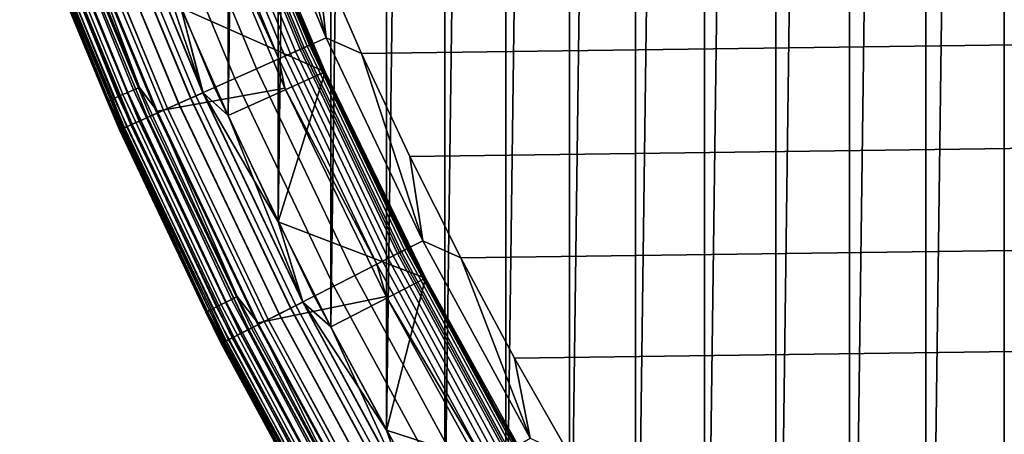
# Model space of a CAD drawing. Header units: metres. Extents: x -22 to 239, y -22 to 22.
# Tile 8 of 256: x -20.12 to -15.43, y -10.19 to -8.22. Entities that reach past the tile are written whole.
import ezdxf

# ---------------------------------------------------------------- set-up
doc = ezdxf.new("R2010")
doc.units = ezdxf.units.M
doc.layers.add('solid_10_151_033_XXX', color=7, linetype='CONTINUOUS')

msp = doc.modelspace()

# ---------------------------------------------------------------- linework, layer by layer
at = {"layer": 'solid_10_151_033_XXX'}
for points in [[(-15.43135, -14.243364, 0.8), (-15.431365, 14.243348, 0.8), (-15.046661, 14.649161, 0.8)], [(-15.805073, -13.827495, 0.8), (-15.805086, 13.827479, 0.8), (-15.431365, 14.243348, 0.8)], [(-15.43135, -14.243364, 0.8), (-15.805073, -13.827495, 0.8), (-15.431365, 14.243348, 0.8)], [(-16.167583, -13.401836, 0.8), (-16.167597, 13.401821, 0.8), (-15.805086, 13.827479, 0.8)], [(-15.805073, -13.827495, 0.8), (-16.167583, -13.401836, 0.8), (-15.805086, 13.827479, 0.8)], [(-16.518682, -12.966614, 0.8), (-16.518694, 12.966599, 0.8), (-16.167597, 13.401821, 0.8)], [(-16.167583, -13.401836, 0.8), (-16.518682, -12.966614, 0.8), (-16.167597, 13.401821, 0.8)], [(-16.858013, -12.522273, 0.8), (-16.858023, 12.52226, 0.8), (-16.518694, 12.966599, 0.8)], [(-16.518682, -12.966614, 0.8), (-16.858013, -12.522273, 0.8), (-16.518694, 12.966599, 0.8)], [(-17.18544, -12.068995, 0.8), (-17.185448, 12.068983, 0.8), (-16.858023, 12.52226, 0.8)], [(-16.858013, -12.522273, 0.8), (-17.18544, -12.068995, 0.8), (-16.858023, 12.52226, 0.8)], [(-17.500664, -11.607183, 0.8), (-17.500671, 11.607172, 0.8), (-17.185448, 12.068983, 0.8)], [(-17.18544, -12.068995, 0.8), (-17.500664, -11.607183, 0.8), (-17.185448, 12.068983, 0.8)], [(-17.803457, -11.137186, 0.8), (-17.803465, 11.137174, 0.8), (-17.500671, 11.607172, 0.8)], [(-17.500664, -11.607183, 0.8), (-17.803457, -11.137186, 0.8), (-17.500671, 11.607172, 0.8)], [(-18.093668, -10.659227, 0.8), (-18.093681, 10.659207, 0.8), (-17.803465, 11.137174, 0.8)], [(-17.803457, -11.137186, 0.8), (-18.093668, -10.659227, 0.8), (-17.803465, 11.137174, 0.8)], [(-18.370998, -10.173806, 0.8), (-18.371017, 10.173774, 0.8), (-18.093681, 10.659207, 0.8)], [(-18.093668, -10.659227, 0.8), (-18.370998, -10.173806, 0.8), (-18.093681, 10.659207, 0.8)], [(-18.635332, -9.681136, 0.8), (-18.635355, 9.681092, 0.8), (-18.371017, 10.173774, 0.8)], [(-18.370998, -10.173806, 0.8), (-18.635332, -9.681136, 0.8), (-18.371017, 10.173774, 0.8)], [(-18.886459, -9.18159, 0.8), (-18.886486, 9.181537, 0.8), (-18.635355, 9.681092, 0.8)], [(-18.635332, -9.681136, 0.8), (-18.886459, -9.18159, 0.8), (-18.635355, 9.681092, 0.8)], [(-19.124182, -8.675578, 0.8), (-19.124207, 8.675524, 0.8), (-18.886486, 9.181537, 0.8)], [(-18.886459, -9.18159, 0.8), (-19.124182, -8.675578, 0.8), (-18.886486, 9.181537, 0.8)], [(-19.124182, -8.675578, 0.8), (-19.348398, -8.163302, 0.8), (-19.124207, 8.675524, 0.8)], [(-18.658079, -8.307112, 269.943604), (-19.067268, -7.319239, 269.943604), (-19.183228, -7.363751, 269.924103), (-18.771549, -8.357633, 269.924103)], [(-19.147547, -7.350054, 213.388168), (-18.736633, -8.342087, 213.388168), (-18.747622, -8.346979, 213.359146), (-19.158775, -7.354365, 213.359146)], [(-18.736633, -8.342087, 213.388168), (-19.147547, -7.350054, 213.388168), (-19.140697, -7.347425, 213.418716), (-18.729931, -8.339103, 213.418716)], [(-18.729931, -8.339103, 213.418716), (-19.140697, -7.347425, 213.418716), (-19.138399, -7.346543, 213.449997), (-18.727682, -8.338101, 213.449997)], [(-18.886854, -7.970983, 213.25), (-18.727682, -8.338101, 213.449997), (-19.138399, -7.346543, 213.449997)], [(-18.658079, -8.307112, 269.943604), (-18.908947, -7.385237, 269.950012), (-19.067268, -7.319239, 269.943604)], [(-18.771549, -8.357633, 269.924103), (-19.183228, -7.363751, 269.924103), (-19.296646, -7.407288, 269.891693), (-18.882532, -8.407045, 269.891693)], [(-19.267612, -7.396143, 213.25972), (-18.854122, -8.394396, 213.25972), (-18.882036, -8.406824, 213.252426), (-19.296137, -7.407094, 213.252426)], [(-19.240505, -7.385737, 213.271713), (-18.827597, -8.382586, 213.271713), (-18.854122, -8.394396, 213.25972), (-19.267612, -7.396143, 213.25972)], [(-19.215485, -7.376133, 213.288101), (-18.803114, -8.371685, 213.288101), (-18.827597, -8.382586, 213.271713), (-19.240505, -7.385737, 213.271713)], [(-19.193171, -7.367568, 213.308487), (-18.781277, -8.361963, 213.308487), (-18.803114, -8.371685, 213.288101), (-19.215485, -7.376133, 213.288101)], [(-19.17411, -7.360251, 213.332367), (-18.762627, -8.35366, 213.332367), (-18.781277, -8.361963, 213.308487), (-19.193171, -7.367568, 213.308487)], [(-19.158775, -7.354365, 213.359146), (-18.747622, -8.346979, 213.359146), (-18.762627, -8.35366, 213.332367), (-19.17411, -7.360251, 213.332367)], [(-18.658079, -8.307112, 269.943604), (-18.705654, -7.885968, 269.950012), (-18.908947, -7.385237, 269.950012)], [(-18.489103, -8.381111, 269.950012), (18.705652, -7.885974, 269.950012), (18.908945, -7.385243, 269.950012), (-18.705654, -7.885968, 269.950012)], [(-18.882532, -8.407045, 269.891693), (-19.296646, -7.407288, 269.891693), (-19.406277, -7.449371, 269.846771), (-18.989811, -8.454808, 269.846771)], [(-19.296137, -7.407094, 213.252426), (-18.882036, -8.406824, 213.252426), (-19.281855, -7.529944, 213.25)], [(-19.092205, -8.500398, 269.789795), (-19.510916, -7.489539, 269.789795), (-19.609417, -7.52735, 269.721405), (-19.188591, -8.543311, 269.721405)], [(-18.989811, -8.454808, 269.846771), (-19.406277, -7.449371, 269.846771), (-19.510916, -7.489539, 269.789795), (-19.092205, -8.500398, 269.789795)], [(-18.6625, -8.468398, 212.800003), (-19.086773, -7.463101, 212.800003), (-19.348417, -8.163253, 212.800003)], [(-18.662529, -8.46834, 213.25), (-19.086777, -7.463092, 213.25), (-19.086773, -7.463101, 212.800003), (-18.6625, -8.468398, 212.800003)], [(-18.886854, -7.970983, 213.25), (-19.086777, -7.463092, 213.25), (-18.662529, -8.46834, 213.25)], [(-19.600801, -8.566051, 213.27182), (-20.015781, -7.545669, 213.27182), (-19.988626, -7.535431, 213.259796), (-19.574209, -8.55443, 213.259796)], [(-19.574209, -8.55443, 213.259796), (-19.988626, -7.535431, 213.259796), (-19.960045, -7.524656, 213.252457), (-19.546219, -8.542197, 213.252457)], [(-19.546219, -8.542197, 213.252457), (-19.960045, -7.524656, 213.252457), (-19.888466, -7.62489, 213.25)], [(-19.281855, -7.529944, 213.25), (-18.853765, -8.545492, 213.25), (-19.462175, -8.655271, 213.25), (-19.888466, -7.62489, 213.25)], [(-19.188591, -8.543311, 269.721405), (-19.609417, -7.52735, 269.721405), (-19.700697, -7.562389, 269.642365), (-19.277912, -8.583079, 269.642365)], [(-18.882036, -8.406824, 213.252426), (-18.853765, -8.545492, 213.25), (-19.281855, -7.529944, 213.25)], [(-19.698593, -8.608788, 213.418961), (-20.115644, -7.583315, 213.418961), (-20.108816, -7.580741, 213.388412), (-19.691906, -8.605866, 213.388412)], [(-19.698593, -8.608788, 213.418961), (-20.07198, -7.70491, 213.449997), (-20.115644, -7.583315, 213.418961)], [(-19.691906, -8.605866, 213.388412), (-20.108816, -7.580741, 213.388412), (-20.097593, -7.57651, 213.359375), (-19.680918, -8.601064, 213.359375)], [(-19.680918, -8.601064, 213.359375), (-20.097593, -7.57651, 213.359375), (-20.082256, -7.570728, 213.332565), (-19.665897, -8.5945, 213.332565)], [(-19.665897, -8.5945, 213.332565), (-20.082256, -7.570728, 213.332565), (-20.063181, -7.563538, 213.30867), (-19.647219, -8.586336, 213.30867)], [(-19.647219, -8.586336, 213.30867), (-20.063181, -7.563538, 213.30867), (-20.04084, -7.555115, 213.288254), (-19.62534, -8.576775, 213.288254)], [(-19.62534, -8.576775, 213.288254), (-20.04084, -7.555115, 213.288254), (-20.015781, -7.545669, 213.27182), (-19.600801, -8.566051, 213.27182)], [(-19.302734, -8.594131, 212.782944), (-19.726063, -7.572126, 212.782944), (-19.783936, -7.594341, 212.761887), (-19.359364, -8.619345, 212.761887)], [(-19.277912, -8.583079, 269.642365), (-19.700697, -7.562389, 269.642365), (-19.783754, -7.594272, 269.553528), (-19.359188, -8.619266, 269.553528)], [(-19.358812, -8.619099, 0.83786), (-19.783371, -7.594124, 0.83786), (-19.725471, -7.571899, 0.816885), (-19.302156, -8.593874, 0.816885)], [(-19.244076, -8.568014, 212.795715), (-19.666117, -7.549115, 212.795715), (-19.726063, -7.572126, 212.782944), (-19.302734, -8.594131, 212.782944)], [(-19.302156, -8.593874, 0.816885), (-19.725471, -7.571899, 0.816885), (-19.665512, -7.548882, 0.804193), (-19.243483, -8.56775, 0.804193)], [(-19.244076, -8.568014, 212.795715), (-19.558895, -7.64523, 212.800003), (-19.666117, -7.549115, 212.795715)], [(-19.243483, -8.56775, 0.804193), (-19.665512, -7.548882, 0.804193), (-19.348398, -8.163302, 0.8)], [(-19.462709, -8.665357, 212.696518), (-19.889547, -7.634881, 212.696518), (-19.935476, -7.652512, 212.65332), (-19.507652, -8.685367, 212.65332)], [(-19.507231, -8.685179, 0.946215), (-19.935043, -7.652346, 0.946215), (-19.889061, -7.634696, 0.903084), (-19.462236, -8.665146, 0.903084)], [(-19.431524, -8.651472, 269.455841), (-19.857677, -7.622648, 269.455841), (-19.921654, -7.647206, 269.350433), (-19.494127, -8.679345, 269.350433)], [(-19.412996, -8.643223, 212.73291), (-19.838743, -7.61538, 212.73291), (-19.889547, -7.634881, 212.696518), (-19.462709, -8.665357, 212.696518)], [(-19.462236, -8.665146, 0.903084), (-19.889061, -7.634696, 0.903084), (-19.838213, -7.615177, 0.866758), (-19.412477, -8.642992, 0.866758)], [(-19.546219, -8.542197, 213.252457), (-19.888466, -7.62489, 213.25), (-19.462175, -8.655271, 213.25)], [(-19.359188, -8.619266, 269.553528), (-19.783754, -7.594272, 269.553528), (-19.857677, -7.622648, 269.455841), (-19.431524, -8.651472, 269.455841)], [(-19.359364, -8.619345, 212.761887), (-19.783936, -7.594341, 212.761887), (-19.838743, -7.61538, 212.73291), (-19.412996, -8.643223, 212.73291)], [(-19.412477, -8.642992, 0.866758), (-19.838213, -7.615177, 0.866758), (-19.783371, -7.594124, 0.83786), (-19.358812, -8.619099, 0.83786)], [(-19.58024, -8.717685, 212.549606), (-20.009655, -7.680987, 212.549606), (-20.036634, -7.691343, 212.49086), (-19.60664, -8.729439, 212.49086)], [(-19.606411, -8.729337, 1.108537), (-20.0364, -7.691253, 1.108537), (-20.00935, -7.68087, 1.04983), (-19.579941, -8.717551, 1.04983)], [(-19.54631, -8.702579, 269.238434), (-19.974981, -7.667677, 269.238434), (-20.017075, -7.683836, 269.121063), (-19.587502, -8.720918, 269.121063)], [(-19.547054, -8.702909, 212.604065), (-19.975742, -7.667969, 212.604065), (-20.009655, -7.680987, 212.549606), (-19.58024, -8.717685, 212.549606)], [(-19.579941, -8.717551, 1.04983), (-20.00935, -7.68087, 1.04983), (-19.97537, -7.667826, 0.995412), (-19.546692, -8.702747, 0.995412)], [(-19.507652, -8.685367, 212.65332), (-19.935476, -7.652512, 212.65332), (-19.975742, -7.667969, 212.604065), (-19.547054, -8.702909, 212.604065)], [(-19.546692, -8.702747, 0.995412), (-19.97537, -7.667826, 0.995412), (-19.935043, -7.652346, 0.946215), (-19.507231, -8.685179, 0.946215)], [(-19.494127, -8.679345, 269.350433), (-19.921654, -7.647206, 269.350433), (-19.974981, -7.667677, 269.238434), (-19.54631, -8.702579, 269.238434)], [(-19.244076, -8.568014, 212.795715), (-19.348417, -8.163253, 212.800003), (-19.558895, -7.64523, 212.800003)], [(-20.067986, -7.703378, 1.234737), (-19.63732, -8.743098, 1.234737), (-19.641228, -8.744838, 1.3), (-20.07198, -7.704911, 1.3)], [(-19.637398, -8.743133, 212.364609), (-20.068066, -7.703408, 212.364609), (-20.07198, -7.704911, 212.300003), (-19.641228, -8.744838, 212.300003)], [(-20.07198, -7.70491, 213.449997), (-19.641228, -8.744838, 213.449997), (-19.641226, -8.744843, 268.75), (-20.071978, -7.704916, 268.75)], [(-19.698593, -8.608788, 213.418961), (-19.641228, -8.744838, 213.449997), (-20.07198, -7.70491, 213.449997)], [(-19.641228, -8.744838, 212.300003), (-20.07198, -7.704911, 212.300003), (-20.07198, -7.704911, 1.3), (-19.641228, -8.744838, 1.3)], [(-19.635221, -8.742164, 268.875427), (-20.065842, -7.702555, 268.875427), (-20.071978, -7.704916, 268.75), (-19.641226, -8.744843, 268.75)], [(-19.625803, -8.73797, 212.428833), (-20.056215, -7.69886, 212.428833), (-20.068066, -7.703408, 212.364609), (-19.637398, -8.743133, 212.364609)], [(-19.63732, -8.743098, 1.234737), (-20.067986, -7.703378, 1.234737), (-20.056057, -7.698799, 1.170527), (-19.625648, -8.737902, 1.170527)], [(-19.617249, -8.734161, 268.999603), (-20.047474, -7.695504, 268.999603), (-20.065842, -7.702555, 268.875427), (-19.635221, -8.742164, 268.875427)], [(-19.60664, -8.729439, 212.49086), (-20.036634, -7.691343, 212.49086), (-20.056215, -7.69886, 212.428833), (-19.625803, -8.73797, 212.428833)], [(-19.625648, -8.737902, 1.170527), (-20.056057, -7.698799, 1.170527), (-20.0364, -7.691253, 1.108537), (-19.606411, -8.729337, 1.108537)], [(-19.587502, -8.720918, 269.121063), (-20.017075, -7.683836, 269.121063), (-20.047474, -7.695504, 268.999603), (-19.617249, -8.734161, 268.999603)], [(-18.658079, -8.307112, 269.943604), (-18.489103, -8.381111, 269.950012), (-18.705654, -7.885968, 269.950012)], [(-18.259384, -8.870449, 269.950012), (18.4891, -8.381118, 269.950012), (18.705652, -7.885974, 269.950012), (-18.489103, -8.381111, 269.950012)], [(-18.667912, -8.47107, 213.25), (-18.886854, -7.970983, 213.25), (-18.662529, -8.46834, 213.25)], [(-18.667912, -8.47107, 213.25), (-18.727682, -8.338101, 213.449997), (-18.886854, -7.970983, 213.25)], [(-19.244076, -8.568014, 212.795715), (-19.124207, -8.675523, 212.800003), (-18.6625, -8.468398, 212.800003), (-19.348417, -8.163253, 212.800003)], [(-19.243483, -8.56775, 0.804193), (-19.348398, -8.163302, 0.8), (-19.124182, -8.675578, 0.8)], [(-18.197748, -9.272216, 269.943604), (-18.658079, -8.307112, 269.943604), (-18.771549, -8.357633, 269.924103), (-18.308418, -9.328606, 269.924103)], [(-18.197748, -9.272216, 269.943604), (-18.489103, -8.381111, 269.950012), (-18.658079, -8.307112, 269.943604)], [(-18.308418, -9.328606, 269.924103), (-18.771549, -8.357633, 269.924103), (-18.882532, -8.407045, 269.891693), (-18.416664, -9.383759, 269.891693)], [(-18.827597, -8.382586, 213.271713), (-18.363083, -9.356458, 213.271713), (-18.388954, -9.36964, 213.25972), (-18.854122, -8.394396, 213.25972)], [(-18.803114, -8.371685, 213.288101), (-18.339205, -9.344292, 213.288101), (-18.363083, -9.356458, 213.271713), (-18.827597, -8.382586, 213.271713)], [(-18.781277, -8.361963, 213.308487), (-18.317907, -9.33344, 213.308487), (-18.339205, -9.344292, 213.288101), (-18.803114, -8.371685, 213.288101)], [(-18.762627, -8.35366, 213.332367), (-18.299717, -9.324171, 213.332367), (-18.317907, -9.33344, 213.308487), (-18.781277, -8.361963, 213.308487)], [(-18.747622, -8.346979, 213.359146), (-18.285082, -9.316714, 213.359146), (-18.299717, -9.324171, 213.332367), (-18.762627, -8.35366, 213.332367)], [(-18.736633, -8.342087, 213.388168), (-18.274364, -9.311254, 213.388168), (-18.285082, -9.316714, 213.359146), (-18.747622, -8.346979, 213.359146)], [(-18.274364, -9.311254, 213.388168), (-18.736633, -8.342087, 213.388168), (-18.729931, -8.339103, 213.418716), (-18.267828, -9.307923, 213.418716)], [(-18.267828, -9.307923, 213.418716), (-18.729931, -8.339103, 213.418716), (-18.727682, -8.338101, 213.449997), (-18.265635, -9.306806, 213.449997)], [(-18.435781, -8.965041, 213.25), (-18.265635, -9.306806, 213.449997), (-18.727682, -8.338101, 213.449997)], [(-18.435781, -8.965041, 213.25), (-18.727682, -8.338101, 213.449997), (-18.667912, -8.47107, 213.25)], [(-18.197748, -9.272216, 269.943604), (-18.259384, -8.870449, 269.950012), (-18.489103, -8.381111, 269.950012)], [(-18.016691, -9.353543, 269.950012), (18.259382, -8.870456, 269.950012), (18.4891, -8.381118, 269.950012), (-18.259384, -8.870449, 269.950012)], [(-18.416664, -9.383759, 269.891693), (-18.882532, -8.407045, 269.891693), (-18.989811, -8.454808, 269.846771), (-18.521296, -9.437072, 269.846771)], [(-18.854122, -8.394396, 213.25972), (-18.388954, -9.36964, 213.25972), (-18.41618, -9.383512, 213.252426), (-18.882036, -8.406824, 213.252426)], [(-18.882036, -8.406824, 213.252426), (-18.41618, -9.383512, 213.252426), (-18.853765, -8.545492, 213.25)], [(-18.6625, -8.468398, 212.800003), (-19.124207, -8.675523, 212.800003), (-18.886486, -9.181537, 212.800003)], [(-18.521296, -9.437072, 269.846771), (-18.989811, -8.454808, 269.846771), (-19.092205, -8.500398, 269.789795), (-18.621164, -9.487957, 269.789795)], [(-18.185379, -9.449594, 212.800003), (-18.6625, -8.468398, 212.800003), (-18.886486, -9.181537, 212.800003)], [(-18.667912, -8.47107, 213.25), (-18.662529, -8.46834, 213.25), (-18.430471, -8.962173, 213.25), (-18.435781, -8.965041, 213.25)], [(-18.430471, -8.962173, 213.25), (-18.662529, -8.46834, 213.25), (-18.6625, -8.468398, 212.800003), (-18.185379, -9.449594, 212.800003)], [(-18.621164, -9.487957, 269.789795), (-19.092205, -8.500398, 269.789795), (-19.188591, -8.543311, 269.721405), (-18.715172, -9.535856, 269.721405)], [(-19.157797, -9.575691, 213.288254), (-19.62534, -8.576775, 213.288254), (-19.600801, -8.566051, 213.27182), (-19.133842, -9.563718, 213.27182)], [(-19.133842, -9.563718, 213.27182), (-19.600801, -8.566051, 213.27182), (-19.574209, -8.55443, 213.259796), (-19.107883, -9.550743, 213.259796)], [(-19.107883, -9.550743, 213.259796), (-19.574209, -8.55443, 213.259796), (-19.546219, -8.542197, 213.252457), (-19.080561, -9.537086, 213.252457)], [(-19.080561, -9.537086, 213.252457), (-19.546219, -8.542197, 213.252457), (-19.462175, -8.655271, 213.25)], [(-18.853765, -8.545492, 213.25), (-18.372084, -9.537113, 213.25), (-18.982393, -9.66223, 213.25), (-19.462175, -8.655271, 213.25)], [(-18.769287, -9.563429, 212.795715), (-19.244076, -8.568014, 212.795715), (-19.302734, -8.594131, 212.782944), (-18.826498, -9.59258, 212.782944)], [(-18.825935, -9.592293, 0.816885), (-19.302156, -8.593874, 0.816885), (-19.243483, -8.56775, 0.804193), (-18.768709, -9.563135, 0.804193)], [(-18.715172, -9.535856, 269.721405), (-19.188591, -8.543311, 269.721405), (-19.277912, -8.583079, 269.642365), (-18.80229, -9.580245, 269.642365)], [(-18.769287, -9.563429, 212.795715), (-19.124207, -8.675523, 212.800003), (-19.244076, -8.568014, 212.795715)], [(-19.243483, -8.56775, 0.804193), (-19.124182, -8.675578, 0.8), (-18.886459, -9.18159, 0.8)], [(-18.768709, -9.563135, 0.804193), (-19.243483, -8.56775, 0.804193), (-18.886459, -9.18159, 0.8)], [(-18.41618, -9.383512, 213.252426), (-18.372084, -9.537113, 213.25), (-18.853765, -8.545492, 213.25)], [(-19.229305, -9.611433, 213.418961), (-19.698593, -8.608788, 213.418961), (-19.691906, -8.605866, 213.388412), (-19.222776, -9.608171, 213.388412)], [(-19.229305, -9.611433, 213.418961), (-19.641228, -8.744838, 213.449997), (-19.698593, -8.608788, 213.418961)], [(-19.222776, -9.608171, 213.388412), (-19.691906, -8.605866, 213.388412), (-19.680918, -8.601064, 213.359375), (-19.212049, -9.602809, 213.359375)], [(-19.212049, -9.602809, 213.359375), (-19.680918, -8.601064, 213.359375), (-19.665897, -8.5945, 213.332565), (-19.197388, -9.59548, 213.332565)], [(-19.197388, -9.59548, 213.332565), (-19.665897, -8.5945, 213.332565), (-19.647219, -8.586336, 213.30867), (-19.179153, -9.586366, 213.30867)], [(-19.179153, -9.586366, 213.30867), (-19.647219, -8.586336, 213.30867), (-19.62534, -8.576775, 213.288254), (-19.157797, -9.575691, 213.288254)], [(-18.826498, -9.59258, 212.782944), (-19.302734, -8.594131, 212.782944), (-19.359364, -8.619345, 212.761887), (-18.881731, -9.620723, 212.761887)], [(-18.80229, -9.580245, 269.642365), (-19.277912, -8.583079, 269.642365), (-19.359188, -8.619266, 269.553528), (-18.881559, -9.620635, 269.553528)], [(-18.881193, -9.620448, 0.83786), (-19.358812, -8.619099, 0.83786), (-19.302156, -8.593874, 0.816885), (-18.825935, -9.592293, 0.816885)], [(-18.982527, -9.672081, 212.696518), (-19.462709, -8.665357, 212.696518), (-19.507652, -8.685367, 212.65332), (-19.026361, -9.694415, 212.65332)], [(-19.025949, -9.694205, 0.946215), (-19.507231, -8.685179, 0.946215), (-19.462236, -8.665146, 0.903084), (-18.982065, -9.671845, 0.903084)], [(-18.95211, -9.656583, 269.455841), (-19.431524, -8.651472, 269.455841), (-19.494127, -8.679345, 269.350433), (-19.01317, -9.687694, 269.350433)], [(-18.93404, -9.647375, 212.73291), (-19.412996, -8.643223, 212.73291), (-19.462709, -8.665357, 212.696518), (-18.982527, -9.672081, 212.696518)], [(-18.982065, -9.671845, 0.903084), (-19.462236, -8.665146, 0.903084), (-19.412477, -8.642992, 0.866758), (-18.933535, -9.647118, 0.866758)], [(-19.080561, -9.537086, 213.252457), (-19.462175, -8.655271, 213.25), (-18.982393, -9.66223, 213.25)], [(-18.881559, -9.620635, 269.553528), (-19.359188, -8.619266, 269.553528), (-19.431524, -8.651472, 269.455841), (-18.95211, -9.656583, 269.455841)], [(-18.881731, -9.620723, 212.761887), (-19.359364, -8.619345, 212.761887), (-19.412996, -8.643223, 212.73291), (-18.93404, -9.647375, 212.73291)], [(-18.933535, -9.647118, 0.866758), (-19.412477, -8.642992, 0.866758), (-19.358812, -8.619099, 0.83786), (-18.881193, -9.620448, 0.83786)], [(-19.064066, -9.713627, 269.238434), (-19.54631, -8.702579, 269.238434), (-19.587502, -8.720918, 269.121063), (-19.10424, -9.734097, 269.121063)], [(-19.064791, -9.713996, 212.604065), (-19.547054, -8.702909, 212.604065), (-19.58024, -8.717685, 212.549606), (-19.097158, -9.730488, 212.549606)], [(-19.096867, -9.73034, 1.04983), (-19.579941, -8.717551, 1.04983), (-19.546692, -8.702747, 0.995412), (-19.064436, -9.713816, 0.995412)], [(-19.026361, -9.694415, 212.65332), (-19.507652, -8.685367, 212.65332), (-19.547054, -8.702909, 212.604065), (-19.064791, -9.713996, 212.604065)], [(-19.064436, -9.713816, 0.995412), (-19.546692, -8.702747, 0.995412), (-19.507231, -8.685179, 0.946215), (-19.025949, -9.694205, 0.946215)], [(-19.01317, -9.687694, 269.350433), (-19.494127, -8.679345, 269.350433), (-19.54631, -8.702579, 269.238434), (-19.064066, -9.713627, 269.238434)], [(-18.769287, -9.563429, 212.795715), (-18.886486, -9.181537, 212.800003), (-19.124207, -8.675523, 212.800003)], [(-19.63732, -8.743098, 1.234737), (-19.152828, -9.758854, 1.234737), (-19.156641, -9.760796, 1.3), (-19.641228, -8.744838, 1.3)], [(-19.152905, -9.758892, 212.364609), (-19.637398, -8.743133, 212.364609), (-19.641228, -8.744838, 212.300003), (-19.156641, -9.760796, 212.300003)], [(-19.156641, -9.760796, 212.300003), (-19.641228, -8.744838, 212.300003), (-19.641228, -8.744838, 1.3), (-19.156641, -9.760796, 1.3)], [(-19.641228, -8.744838, 213.449997), (-19.156641, -9.760796, 213.449997), (-19.156637, -9.760801, 268.75), (-19.641226, -8.744843, 268.75)], [(-19.229305, -9.611433, 213.418961), (-19.156641, -9.760796, 213.449997), (-19.641228, -8.744838, 213.449997)], [(-19.150784, -9.757812, 268.875427), (-19.635221, -8.742164, 268.875427), (-19.641226, -8.744843, 268.75), (-19.156637, -9.760801, 268.75)], [(-19.141596, -9.75313, 212.428833), (-19.625803, -8.73797, 212.428833), (-19.637398, -8.743133, 212.364609), (-19.152905, -9.758892, 212.364609)], [(-19.152828, -9.758854, 1.234737), (-19.63732, -8.743098, 1.234737), (-19.625648, -8.737902, 1.170527), (-19.141445, -9.753054, 1.170527)], [(-19.133253, -9.748878, 268.999603), (-19.617249, -8.734161, 268.999603), (-19.635221, -8.742164, 268.875427), (-19.150784, -9.757812, 268.875427)], [(-19.122906, -9.743608, 212.49086), (-19.60664, -8.729439, 212.49086), (-19.625803, -8.73797, 212.428833), (-19.141596, -9.75313, 212.428833)], [(-19.141445, -9.753054, 1.170527), (-19.625648, -8.737902, 1.170527), (-19.606411, -8.729337, 1.108537), (-19.122684, -9.743494, 1.108537)], [(-19.10424, -9.734097, 269.121063), (-19.587502, -8.720918, 269.121063), (-19.617249, -8.734161, 268.999603), (-19.133253, -9.748878, 268.999603)], [(-19.097158, -9.730488, 212.549606), (-19.58024, -8.717685, 212.549606), (-19.60664, -8.729439, 212.49086), (-19.122906, -9.743608, 212.49086)], [(-19.122684, -9.743494, 1.108537), (-19.606411, -8.729337, 1.108537), (-19.579941, -8.717551, 1.04983), (-19.096867, -9.73034, 1.04983)], [(-18.197748, -9.272216, 269.943604), (-18.016691, -9.353543, 269.950012), (-18.259384, -8.870449, 269.950012)], [(-17.761213, -9.830017, 269.950012), (18.016687, -9.35355, 269.950012), (18.259382, -8.870456, 269.950012), (-18.016691, -9.353543, 269.950012)], [(-18.435781, -8.965041, 213.25), (-18.430471, -8.962173, 213.25), (-18.18536, -9.449625, 213.25), (-18.190762, -9.452317, 213.25)], [(-18.190762, -9.452317, 213.25), (-18.265635, -9.306806, 213.449997), (-18.435781, -8.965041, 213.25)], [(-18.18536, -9.449625, 213.25), (-18.430471, -8.962173, 213.25), (-18.185379, -9.449594, 212.800003)], [(-18.769287, -9.563429, 212.795715), (-18.635355, -9.681092, 212.800003), (-18.185379, -9.449594, 212.800003), (-18.886486, -9.181537, 212.800003)], [(-18.768709, -9.563135, 0.804193), (-18.886459, -9.18159, 0.8), (-18.635332, -9.681136, 0.8)], [(-17.687538, -10.211905, 269.943604), (-18.197748, -9.272216, 269.943604), (-18.308418, -9.328606, 269.924103), (-17.795107, -10.27401, 269.924103)], [(-17.687538, -10.211905, 269.943604), (-18.016691, -9.353543, 269.950012), (-18.197748, -9.272216, 269.943604)], [(-18.285082, -9.316714, 213.359146), (-17.772423, -10.260914, 213.359146), (-17.786648, -10.269126, 213.332367), (-18.299717, -9.324171, 213.332367)], [(-18.274364, -9.311254, 213.388168), (-17.762007, -10.254899, 213.388168), (-17.772423, -10.260914, 213.359146), (-18.285082, -9.316714, 213.359146)], [(-17.762007, -10.254899, 213.388168), (-18.274364, -9.311254, 213.388168), (-18.267828, -9.307923, 213.418716), (-17.755653, -10.251231, 213.418716)], [(-17.755653, -10.251231, 213.418716), (-18.267828, -9.307923, 213.418716), (-18.265635, -9.306806, 213.449997), (-17.753521, -10.25, 213.449997)], [(-17.932804, -9.932996, 213.25), (-17.753521, -10.25, 213.449997), (-18.265635, -9.306806, 213.449997)], [(-17.932804, -9.932996, 213.25), (-18.265635, -9.306806, 213.449997), (-18.190762, -9.452317, 213.25)], [(-17.795107, -10.27401, 269.924103), (-18.308418, -9.328606, 269.924103), (-18.416664, -9.383759, 269.891693), (-17.900316, -10.334753, 269.891693)], [(-18.363083, -9.356458, 213.271713), (-17.848238, -10.304685, 213.271713), (-17.873384, -10.319202, 213.25972), (-18.388954, -9.36964, 213.25972)], [(-18.339205, -9.344292, 213.288101), (-17.825029, -10.291285, 213.288101), (-17.848238, -10.304685, 213.271713), (-18.363083, -9.356458, 213.271713)], [(-18.317907, -9.33344, 213.308487), (-17.804329, -10.279334, 213.308487), (-17.825029, -10.291285, 213.288101), (-18.339205, -9.344292, 213.288101)], [(-18.299717, -9.324171, 213.332367), (-17.786648, -10.269126, 213.332367), (-17.804329, -10.279334, 213.308487), (-18.317907, -9.33344, 213.308487)], [(-17.687538, -10.211905, 269.943604), (-17.761213, -9.830017, 269.950012), (-18.016691, -9.353543, 269.950012)], [(-17.493086, -10.299607, 269.950012), (17.761211, -9.830024, 269.950012), (18.016687, -9.35355, 269.950012), (-17.761213, -9.830017, 269.950012)], [(-17.900316, -10.334753, 269.891693), (-18.416664, -9.383759, 269.891693), (-18.521296, -9.437072, 269.846771), (-18.002014, -10.393468, 269.846771)], [(-18.388954, -9.36964, 213.25972), (-17.873384, -10.319202, 213.25972), (-17.899845, -10.33448, 213.252426), (-18.41618, -9.383512, 213.252426)], [(-18.41618, -9.383512, 213.252426), (-17.899845, -10.33448, 213.252426), (-18.372084, -9.537113, 213.25)], [(-18.185379, -9.449594, 212.800003), (-18.635355, -9.681092, 212.800003), (-18.371016, -10.173775, 212.800003)], [(-18.002014, -10.393468, 269.846771), (-18.521296, -9.437072, 269.846771), (-18.621164, -9.487957, 269.789795), (-18.099083, -10.449511, 269.789795)], [(-17.656637, -10.404134, 212.800003), (-18.185379, -9.449594, 212.800003), (-18.371016, -10.173775, 212.800003)], [(-17.932804, -9.932996, 213.25), (-18.190762, -9.452317, 213.25), (-18.18536, -9.449625, 213.25)], [(-17.656652, -10.404104, 213.25), (-18.18536, -9.449625, 213.25), (-18.185379, -9.449594, 212.800003), (-17.656637, -10.404134, 212.800003)], [(-17.932804, -9.932996, 213.25), (-18.18536, -9.449625, 213.25), (-17.656652, -10.404104, 213.25)], [(-18.099083, -10.449511, 269.789795), (-18.621164, -9.487957, 269.789795), (-18.715172, -9.535856, 269.721405), (-18.190456, -10.502264, 269.721405)], [(-18.616144, -10.536024, 213.27182), (-19.133842, -9.563718, 213.27182), (-19.107883, -9.550743, 213.259796), (-18.590889, -10.521729, 213.259796)], [(-18.590889, -10.521729, 213.259796), (-19.107883, -9.550743, 213.259796), (-19.080561, -9.537086, 213.252457), (-18.564304, -10.506684, 213.252457)], [(-18.564304, -10.506684, 213.252457), (-19.080561, -9.537086, 213.252457), (-18.982393, -9.66223, 213.25)], [(-18.372084, -9.537113, 213.25), (-17.8382, -10.501841, 213.25), (-18.450424, -10.642923, 213.25), (-18.982393, -9.66223, 213.25)], [(-18.190456, -10.502264, 269.721405), (-18.715172, -9.535856, 269.721405), (-18.80229, -9.580245, 269.642365), (-18.275131, -10.551151, 269.642365)], [(-17.899845, -10.33448, 213.252426), (-17.8382, -10.501841, 213.25), (-18.372084, -9.537113, 213.25)], [(-18.692236, -10.579088, 213.359375), (-19.212049, -9.602809, 213.359375), (-19.197388, -9.59548, 213.332565), (-18.677971, -10.571015, 213.332565)], [(-18.677971, -10.571015, 213.332565), (-19.197388, -9.59548, 213.332565), (-19.179153, -9.586366, 213.30867), (-18.660231, -10.560974, 213.30867)], [(-18.660231, -10.560974, 213.30867), (-19.179153, -9.586366, 213.30867), (-19.157797, -9.575691, 213.288254), (-18.63945, -10.549214, 213.288254)], [(-18.63945, -10.549214, 213.288254), (-19.157797, -9.575691, 213.288254), (-19.133842, -9.563718, 213.27182), (-18.616144, -10.536024, 213.27182)], [(-18.29866, -10.564736, 212.782944), (-18.826498, -9.59258, 212.782944), (-18.881731, -9.620723, 212.761887), (-18.352345, -10.595732, 212.761887)], [(-18.275131, -10.551151, 269.642365), (-18.80229, -9.580245, 269.642365), (-18.881559, -9.620635, 269.553528), (-18.352177, -10.595634, 269.553528)], [(-18.351822, -10.595428, 0.83786), (-18.881193, -9.620448, 0.83786), (-18.825935, -9.592293, 0.816885), (-18.298113, -10.564421, 0.816885)], [(-18.243053, -10.532632, 212.795715), (-18.769287, -9.563429, 212.795715), (-18.826498, -9.59258, 212.782944), (-18.29866, -10.564736, 212.782944)], [(-18.298113, -10.564421, 0.816885), (-18.825935, -9.592293, 0.816885), (-18.768709, -9.563135, 0.804193), (-18.242491, -10.532307, 0.804193)], [(-18.243053, -10.532632, 212.795715), (-18.635355, -9.681092, 212.800003), (-18.769287, -9.563429, 212.795715)], [(-18.768709, -9.563135, 0.804193), (-18.635332, -9.681136, 0.8), (-18.370998, -10.173806, 0.8)], [(-18.242491, -10.532307, 0.804193), (-18.768709, -9.563135, 0.804193), (-18.370998, -10.173806, 0.8)], [(-18.709024, -10.58859, 213.418961), (-19.229305, -9.611433, 213.418961), (-19.222776, -9.608171, 213.388412), (-18.702673, -10.584995, 213.388412)], [(-18.709024, -10.58859, 213.418961), (-19.156641, -9.760796, 213.449997), (-19.229305, -9.611433, 213.418961)], [(-18.702673, -10.584995, 213.388412), (-19.222776, -9.608171, 213.388412), (-19.212049, -9.602809, 213.359375), (-18.692236, -10.579088, 213.359375)], [(-18.403187, -10.625085, 212.73291), (-18.93404, -9.647375, 212.73291), (-18.982527, -9.672081, 212.696518), (-18.450315, -10.652294, 212.696518)], [(-18.449865, -10.652035, 0.903084), (-18.982065, -9.671845, 0.903084), (-18.933535, -9.647118, 0.866758), (-18.402697, -10.624802, 0.866758)], [(-18.352177, -10.595634, 269.553528), (-18.881559, -9.620635, 269.553528), (-18.95211, -9.656583, 269.455841), (-18.420752, -10.635225, 269.455841)], [(-18.352345, -10.595732, 212.761887), (-18.881731, -9.620723, 212.761887), (-18.93404, -9.647375, 212.73291), (-18.403187, -10.625085, 212.73291)], [(-18.402697, -10.624802, 0.866758), (-18.933535, -9.647118, 0.866758), (-18.881193, -9.620448, 0.83786), (-18.351822, -10.595428, 0.83786)], [(-18.49292, -10.676892, 212.65332), (-19.026361, -9.694415, 212.65332), (-19.064791, -9.713996, 212.604065), (-18.530272, -10.698458, 212.604065)], [(-18.529928, -10.698258, 0.995412), (-19.064436, -9.713816, 0.995412), (-19.025949, -9.694205, 0.946215), (-18.492519, -10.676661, 0.946215)], [(-18.480099, -10.66949, 269.350433), (-19.01317, -9.687694, 269.350433), (-19.064066, -9.713627, 269.238434), (-18.529568, -10.69805, 269.238434)], [(-18.450315, -10.652294, 212.696518), (-18.982527, -9.672081, 212.696518), (-19.026361, -9.694415, 212.65332), (-18.49292, -10.676892, 212.65332)], [(-18.492519, -10.676661, 0.946215), (-19.025949, -9.694205, 0.946215), (-18.982065, -9.671845, 0.903084), (-18.449865, -10.652035, 0.903084)], [(-18.420752, -10.635225, 269.455841), (-18.95211, -9.656583, 269.455841), (-19.01317, -9.687694, 269.350433), (-18.480099, -10.66949, 269.350433)], [(-18.564304, -10.506684, 213.252457), (-18.982393, -9.66223, 213.25), (-18.450424, -10.642923, 213.25)], [(-18.243053, -10.532632, 212.795715), (-18.371016, -10.173775, 212.800003), (-18.635355, -9.681092, 212.800003)], [(-18.568615, -10.720595, 269.121063), (-19.10424, -9.734097, 269.121063), (-19.133253, -9.748878, 268.999603), (-18.596813, -10.736876, 268.999603)], [(-18.561731, -10.71662, 212.549606), (-19.097158, -9.730488, 212.549606), (-19.122906, -9.743608, 212.49086), (-18.586758, -10.73107, 212.49086)], [(-18.586542, -10.730945, 1.108537), (-19.122684, -9.743494, 1.108537), (-19.096867, -9.73034, 1.04983), (-18.561449, -10.716457, 1.04983)], [(-18.529568, -10.69805, 269.238434), (-19.064066, -9.713627, 269.238434), (-19.10424, -9.734097, 269.121063), (-18.568615, -10.720595, 269.121063)], [(-18.530272, -10.698458, 212.604065), (-19.064791, -9.713996, 212.604065), (-19.097158, -9.730488, 212.549606), (-18.561731, -10.71662, 212.549606)], [(-18.561449, -10.716457, 1.04983), (-19.096867, -9.73034, 1.04983), (-19.064436, -9.713816, 0.995412), (-18.529928, -10.698258, 0.995412)], [(-19.152828, -9.758854, 1.234737), (-18.615841, -10.747861, 1.234737), (-18.619547, -10.75, 1.3), (-19.156641, -9.760796, 1.3)], [(-18.615915, -10.747904, 212.364609), (-19.152905, -9.758892, 212.364609), (-19.156641, -9.760796, 212.300003), (-18.619547, -10.75, 212.300003)], [(-18.619547, -10.75, 212.300003), (-19.156641, -9.760796, 212.300003), (-19.156641, -9.760796, 1.3), (-18.619547, -10.75, 1.3)], [(-19.156641, -9.760796, 213.449997), (-18.619547, -10.75, 213.449997), (-18.619543, -10.750007, 268.75), (-19.156637, -9.760801, 268.75)], [(-18.709024, -10.58859, 213.418961), (-18.619547, -10.75, 213.449997), (-19.156641, -9.760796, 213.449997)], [(-18.613853, -10.746713, 268.875427), (-19.150784, -9.757812, 268.875427), (-19.156637, -9.760801, 268.75), (-18.619543, -10.750007, 268.75)], [(-18.604923, -10.741557, 212.428833), (-19.141596, -9.75313, 212.428833), (-19.152905, -9.758892, 212.364609), (-18.615915, -10.747904, 212.364609)], [(-18.615841, -10.747861, 1.234737), (-19.152828, -9.758854, 1.234737), (-19.141445, -9.753054, 1.170527), (-18.604776, -10.741473, 1.170527)], [(-18.596813, -10.736876, 268.999603), (-19.133253, -9.748878, 268.999603), (-19.150784, -9.757812, 268.875427), (-18.613853, -10.746713, 268.875427)], [(-18.586758, -10.73107, 212.49086), (-19.122906, -9.743608, 212.49086), (-19.141596, -9.75313, 212.428833), (-18.604923, -10.741557, 212.428833)], [(-18.604776, -10.741473, 1.170527), (-19.141445, -9.753054, 1.170527), (-19.122684, -9.743494, 1.108537), (-18.586542, -10.730945, 1.108537)], [(-17.687538, -10.211905, 269.943604), (-17.493086, -10.299607, 269.950012), (-17.761213, -9.830017, 269.950012)], [(-17.212582, -10.761828, 269.950012), (17.493082, -10.299614, 269.950012), (17.761211, -9.830024, 269.950012), (-17.493086, -10.299607, 269.950012)], [(-17.661932, -10.407025, 213.25), (-17.932804, -9.932996, 213.25), (-17.656652, -10.404104, 213.25)], [(-17.661932, -10.407025, 213.25), (-17.753521, -10.25, 213.449997), (-17.932804, -9.932996, 213.25)], [(-18.243053, -10.532632, 212.795715), (-18.093679, -10.659208, 212.800003), (-17.656637, -10.404134, 212.800003), (-18.371016, -10.173775, 212.800003)], [(-18.242491, -10.532307, 0.804193), (-18.370998, -10.173806, 0.8), (-18.093668, -10.659227, 0.8)]]:
    msp.add_3dface(points, dxfattribs=at)

doc.saveas('drawing.dxf')
